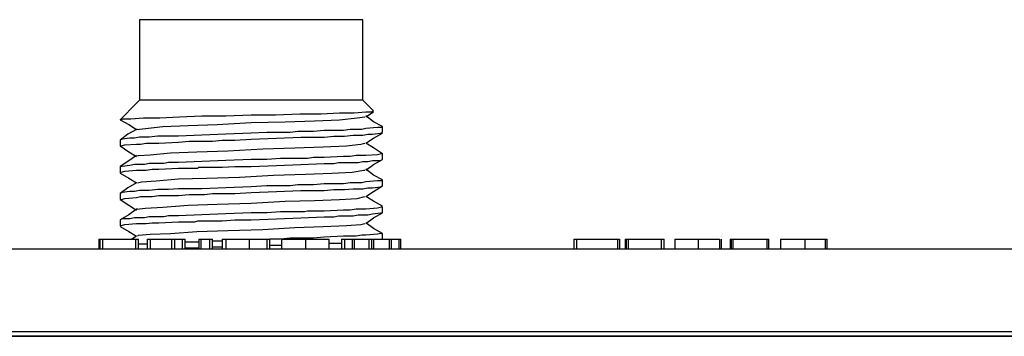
# Model space of a CAD drawing. Header units: millimetres. Extents: x 83 to 342, y -217 to -63.
# Tile 16 of 43: x 138.32 to 163.35, y -83.6 to -75.55. Entities that reach past the tile are written whole.
import ezdxf

# ---------------------------------------------------------------- set-up
doc = ezdxf.new("R2010")
doc.units = ezdxf.units.MM
doc.header["$MEASUREMENT"] = 0
doc.layers.add('Capa 1', color=7, linetype='Continuous', lineweight=0)

msp = doc.modelspace()

# ---------------------------------------------------------------- linework, layer by layer
at = {"layer": 'Capa 1', "color": 18, "lineweight": 25, "true_color": 0x010101}
for points in [[(141.364, -75.546), (141.364, -75.546), (141.364, -77.595), (141.364, -77.595)], [(147.044, -77.595), (147.044, -77.595), (147.044, -75.546), (147.044, -75.546)], [(141.29, -77.669), (141.29, -77.669), (141.364, -77.595), (141.364, -77.595)], [(147.044, -77.595), (147.044, -77.595), (147.316, -77.867), (147.316, -77.867)], [(141.29, -77.669), (141.29, -77.669), (140.871, -78.089), (140.871, -78.089)], [(141.29, -77.669), (141.29, -77.669), (141.29, -77.669), (141.29, -77.669)], [(140.871, -78.089), (140.871, -78.089), (140.871, -78.089), (140.871, -78.089)], [(140.871, -78.089), (140.871, -78.089), (140.871, -78.089), (140.871, -78.089)], [(147.118, -78.015), (147.118, -78.015), (147.316, -77.892), (147.316, -77.892)], [(147.513, -78.262), (147.513, -78.262), (147.538, -78.262), (147.538, -78.262)], [(147.538, -78.41), (147.538, -78.41), (147.538, -78.262), (147.538, -78.262)], [(140.871, -78.608), (140.871, -78.608), (140.871, -78.756), (140.871, -78.756)], [(140.895, -78.756), (140.895, -78.756), (140.871, -78.756), (140.871, -78.756)], [(147.513, -78.929), (147.513, -78.929), (147.538, -78.954), (147.538, -78.954)], [(147.538, -79.102), (147.538, -79.102), (147.538, -78.954), (147.538, -78.954)], [(140.871, -79.275), (140.871, -79.275), (140.871, -79.447), (140.871, -79.447)], [(140.871, -79.447), (140.871, -79.447), (140.871, -79.447), (140.871, -79.447)], [(147.513, -79.62), (147.513, -79.62), (147.538, -79.62), (147.538, -79.62)], [(147.538, -79.768), (147.538, -79.768), (147.538, -79.62), (147.538, -79.62)], [(140.871, -79.966), (140.871, -79.966), (140.871, -80.114), (140.871, -80.114)], [(140.871, -80.114), (140.871, -80.114), (140.871, -80.114), (140.871, -80.114)], [(147.513, -80.287), (147.513, -80.287), (147.538, -80.312), (147.538, -80.312)], [(147.538, -80.46), (147.538, -80.46), (147.538, -80.312), (147.538, -80.312)], [(140.871, -80.633), (140.871, -80.633), (140.871, -80.781), (140.871, -80.781)], [(140.895, -80.806), (140.895, -80.806), (140.871, -80.781), (140.871, -80.781)], [(141.29, -81.053), (141.29, -81.053), (141.167, -81.127), (141.167, -81.127)], [(147.513, -80.979), (147.513, -80.979), (147.538, -80.979), (147.538, -80.979)], [(147.538, -81.127), (147.538, -81.127), (147.538, -80.979), (147.538, -80.979)], [(140.327, -81.127), (140.327, -81.127), (140.327, -81.374), (140.327, -81.374)], [(140.327, -81.127), (140.327, -81.127), (140.352, -81.127), (140.352, -81.127)], [(140.352, -81.127), (140.352, -81.127), (140.352, -81.374), (140.352, -81.374)], [(140.426, -81.127), (140.426, -81.127), (140.426, -81.374), (140.426, -81.374)], [(140.426, -81.127), (140.426, -81.127), (141.266, -81.127), (141.266, -81.127)], [(141.266, -81.127), (141.266, -81.127), (141.266, -81.374), (141.266, -81.374)], [(141.34, -81.374), (141.34, -81.374), (141.34, -81.127), (141.34, -81.127)], [(141.562, -81.127), (141.562, -81.127), (141.562, -81.374), (141.562, -81.374)], [(141.636, -81.127), (141.636, -81.127), (141.636, -81.374), (141.636, -81.374)], [(141.636, -81.127), (141.636, -81.127), (142.179, -81.127), (142.179, -81.127)], [(142.179, -81.127), (142.179, -81.127), (142.179, -81.374), (142.179, -81.374)], [(142.253, -81.127), (142.253, -81.127), (142.253, -81.374), (142.253, -81.374)], [(142.253, -81.127), (142.253, -81.127), (142.451, -81.127), (142.451, -81.127)], [(142.451, -81.127), (142.451, -81.127), (142.451, -81.374), (142.451, -81.374)], [(142.525, -81.374), (142.525, -81.374), (142.525, -81.127), (142.525, -81.127)], [(142.871, -81.201), (142.871, -81.201), (142.525, -81.201), (142.525, -81.201)], [(142.871, -81.127), (142.871, -81.127), (142.871, -81.374), (142.871, -81.374)], [(142.92, -81.127), (142.92, -81.127), (142.92, -81.374), (142.92, -81.374)], [(142.92, -81.127), (142.92, -81.127), (143.142, -81.127), (143.142, -81.127)], [(143.142, -81.127), (143.142, -81.127), (143.142, -81.374), (143.142, -81.374)], [(143.217, -81.374), (143.217, -81.374), (143.217, -81.127), (143.217, -81.127)], [(143.464, -81.176), (143.464, -81.176), (143.217, -81.176), (143.217, -81.176)], [(143.217, -81.324), (143.217, -81.324), (143.464, -81.324), (143.464, -81.324)], [(143.464, -81.127), (143.464, -81.127), (143.464, -81.374), (143.464, -81.374)], [(143.562, -81.127), (143.562, -81.127), (143.562, -81.374), (143.562, -81.374)], [(144.155, -81.127), (144.155, -81.127), (144.155, -81.374), (144.155, -81.374)], [(144.155, -81.127), (144.155, -81.127), (144.599, -81.127), (144.599, -81.127)], [(144.599, -81.127), (144.599, -81.127), (144.599, -81.374), (144.599, -81.374)], [(144.674, -81.374), (144.674, -81.374), (144.674, -81.127), (144.674, -81.127)], [(144.97, -81.127), (144.97, -81.127), (144.97, -81.374), (144.97, -81.374)], [(145.587, -81.127), (145.587, -81.127), (145.587, -81.374), (145.587, -81.374)], [(146.18, -81.127), (146.18, -81.127), (146.18, -81.374), (146.18, -81.374)], [(146.501, -81.127), (146.501, -81.127), (146.501, -81.374), (146.501, -81.374)], [(146.575, -81.127), (146.575, -81.127), (146.575, -81.374), (146.575, -81.374)], [(146.575, -81.127), (146.575, -81.127), (146.773, -81.127), (146.773, -81.127)], [(146.773, -81.127), (146.773, -81.127), (146.773, -81.374), (146.773, -81.374)], [(146.822, -81.127), (146.822, -81.127), (146.822, -81.374), (146.822, -81.374)], [(146.822, -81.127), (146.822, -81.127), (147.192, -81.127), (147.192, -81.127)], [(147.192, -81.127), (147.192, -81.127), (147.192, -81.374), (147.192, -81.374)], [(147.266, -81.127), (147.266, -81.127), (147.266, -81.374), (147.266, -81.374)], [(147.316, -81.127), (147.316, -81.127), (147.316, -81.374), (147.316, -81.374)], [(147.316, -81.127), (147.316, -81.127), (147.711, -81.127), (147.711, -81.127)], [(147.711, -81.127), (147.711, -81.127), (147.711, -81.374), (147.711, -81.374)], [(147.76, -81.127), (147.76, -81.127), (147.76, -81.374), (147.76, -81.374)], [(147.76, -81.127), (147.76, -81.127), (147.958, -81.127), (147.958, -81.127)], [(147.958, -81.127), (147.958, -81.127), (147.958, -81.374), (147.958, -81.374)], [(148.007, -81.374), (148.007, -81.374), (148.007, -81.127), (148.007, -81.127)], [(152.403, -81.127), (152.403, -81.127), (152.403, -81.374), (152.403, -81.374)], [(152.477, -81.127), (152.477, -81.127), (152.477, -81.374), (152.477, -81.374)], [(152.477, -81.127), (152.477, -81.127), (153.514, -81.127), (153.514, -81.127)], [(153.514, -81.127), (153.514, -81.127), (153.514, -81.374), (153.514, -81.374)], [(153.564, -81.127), (153.564, -81.127), (153.564, -81.374), (153.564, -81.374)], [(153.712, -81.127), (153.712, -81.127), (153.712, -81.374), (153.712, -81.374)], [(153.736, -81.127), (153.736, -81.127), (153.736, -81.374), (153.736, -81.374)], [(153.786, -81.127), (153.786, -81.127), (153.786, -81.374), (153.786, -81.374)], [(153.786, -81.127), (153.786, -81.127), (154.625, -81.127), (154.625, -81.127)], [(154.625, -81.127), (154.625, -81.127), (154.625, -81.374), (154.625, -81.374)], [(154.699, -81.374), (154.699, -81.374), (154.699, -81.127), (154.699, -81.127)], [(154.971, -81.127), (154.971, -81.127), (154.971, -81.374), (154.971, -81.374)], [(155.564, -81.127), (155.564, -81.127), (155.564, -81.374), (155.564, -81.374)], [(156.107, -81.127), (156.107, -81.127), (156.107, -81.374), (156.107, -81.374)], [(156.156, -81.127), (156.156, -81.127), (156.156, -81.374), (156.156, -81.374)], [(156.379, -81.127), (156.379, -81.127), (156.379, -81.374), (156.379, -81.374)], [(156.403, -81.127), (156.403, -81.127), (156.403, -81.374), (156.403, -81.374)], [(156.453, -81.127), (156.453, -81.127), (156.453, -81.374), (156.453, -81.374)], [(156.453, -81.127), (156.453, -81.127), (157.317, -81.127), (157.317, -81.127)], [(157.317, -81.127), (157.317, -81.127), (157.317, -81.374), (157.317, -81.374)], [(157.366, -81.374), (157.366, -81.374), (157.366, -81.127), (157.366, -81.127)], [(157.663, -81.127), (157.663, -81.127), (157.663, -81.374), (157.663, -81.374)], [(158.28, -81.127), (158.28, -81.127), (158.28, -81.374), (158.28, -81.374)], [(158.28, -81.127), (158.28, -81.127), (158.799, -81.127), (158.799, -81.127)], [(158.799, -81.127), (158.799, -81.127), (158.799, -81.374), (158.799, -81.374)], [(158.848, -81.374), (158.848, -81.374), (158.848, -81.127), (158.848, -81.127)], [(101.977, -81.374), (101.977, -81.374), (179.32, -81.374), (179.32, -81.374)], [(101.977, -83.473), (101.977, -83.473), (179.32, -83.473), (179.32, -83.473)], [(170.726, -83.596), (170.726, -83.596), (131.487, -83.596), (131.487, -83.596)], [(132.178, -83.596), (132.178, -83.596), (170.825, -83.596), (170.825, -83.596)]]:
    msp.add_open_spline(points, degree=3, dxfattribs=at)
for points, knots in [([(147.044, -75.546), (147.044, -75.546), (146.97, -75.546), (146.97, -75.546), (146.97, -75.546), (146.822, -75.546), (146.822, -75.546), (146.822, -75.546), (146.55, -75.546), (146.55, -75.546), (146.55, -75.546), (146.205, -75.546), (146.205, -75.546), (146.205, -75.546), (145.785, -75.546), (145.785, -75.546), (145.785, -75.546), (145.291, -75.546), (145.291, -75.546), (145.291, -75.546), (144.748, -75.546), (144.748, -75.546), (144.748, -75.546), (144.204, -75.546), (144.204, -75.546), (144.204, -75.546), (143.661, -75.546), (143.661, -75.546), (143.661, -75.546), (143.118, -75.546), (143.118, -75.546), (143.118, -75.546), (142.624, -75.546), (142.624, -75.546), (142.624, -75.546), (142.204, -75.546), (142.204, -75.546), (142.204, -75.546), (141.834, -75.546), (141.834, -75.546), (141.834, -75.546), (141.587, -75.546), (141.587, -75.546), (141.587, -75.546), (141.414, -75.546), (141.414, -75.546), (141.414, -75.546), (141.364, -75.546), (141.364, -75.546)], [0, 0, 0, 0, 1, 1, 1, 2, 2, 2, 3, 3, 3, 4, 4, 4, 5, 5, 5, 6, 6, 6, 7, 7, 7, 8, 8, 8, 9, 9, 9, 10, 10, 10, 11, 11, 11, 12, 12, 12, 13, 13, 13, 14, 14, 14, 15, 15, 15, 16, 16, 16, 16]), ([(147.044, -77.595), (147.044, -77.595), (146.995, -77.595), (146.995, -77.595), (146.995, -77.595), (146.871, -77.595), (146.871, -77.595), (146.871, -77.595), (146.649, -77.595), (146.649, -77.595), (146.649, -77.595), (146.377, -77.595), (146.377, -77.595), (146.377, -77.595), (146.032, -77.595), (146.032, -77.595), (146.032, -77.595), (145.612, -77.595), (145.612, -77.595), (145.612, -77.595), (145.167, -77.595), (145.167, -77.595), (145.167, -77.595), (144.698, -77.595), (144.698, -77.595), (144.698, -77.595), (144.204, -77.595), (144.204, -77.595), (144.204, -77.595), (143.71, -77.595), (143.71, -77.595), (143.71, -77.595), (143.241, -77.595), (143.241, -77.595), (143.241, -77.595), (142.772, -77.595), (142.772, -77.595), (142.772, -77.595), (142.377, -77.595), (142.377, -77.595), (142.377, -77.595), (142.031, -77.595), (142.031, -77.595), (142.031, -77.595), (141.735, -77.595), (141.735, -77.595), (141.735, -77.595), (141.537, -77.595), (141.537, -77.595), (141.537, -77.595), (141.414, -77.595), (141.414, -77.595), (141.414, -77.595), (141.364, -77.595), (141.364, -77.595)], [0, 0, 0, 0, 1, 1, 1, 2, 2, 2, 3, 3, 3, 4, 4, 4, 5, 5, 5, 6, 6, 6, 7, 7, 7, 8, 8, 8, 9, 9, 9, 10, 10, 10, 11, 11, 11, 12, 12, 12, 13, 13, 13, 14, 14, 14, 15, 15, 15, 16, 16, 16, 17, 17, 17, 18, 18, 18, 18]), ([(140.871, -78.089), (140.871, -78.089), (140.945, -78.065), (140.945, -78.065), (140.945, -78.065), (141.142, -78.065), (141.142, -78.065), (141.142, -78.065), (141.463, -78.04), (141.463, -78.04), (141.463, -78.04), (141.883, -78.04), (141.883, -78.04), (141.883, -78.04), (142.377, -78.015), (142.377, -78.015), (142.377, -78.015), (142.945, -77.99), (142.945, -77.99), (142.945, -77.99), (143.562, -77.99), (143.562, -77.99), (143.562, -77.99), (144.204, -77.966), (144.204, -77.966), (144.204, -77.966), (144.822, -77.966), (144.822, -77.966), (144.822, -77.966), (145.439, -77.941), (145.439, -77.941), (145.439, -77.941), (145.982, -77.941), (145.982, -77.941), (145.982, -77.941), (146.452, -77.916), (146.452, -77.916), (146.452, -77.916), (146.822, -77.916), (146.822, -77.916), (146.822, -77.916), (147.118, -77.892), (147.118, -77.892), (147.118, -77.892), (147.266, -77.892), (147.266, -77.892), (147.266, -77.892), (147.316, -77.867), (147.316, -77.867)], [0, 0, 0, 0, 1, 1, 1, 2, 2, 2, 3, 3, 3, 4, 4, 4, 5, 5, 5, 6, 6, 6, 7, 7, 7, 8, 8, 8, 9, 9, 9, 10, 10, 10, 11, 11, 11, 12, 12, 12, 13, 13, 13, 14, 14, 14, 15, 15, 15, 16, 16, 16, 16]), ([(140.871, -78.089), (140.871, -78.089), (141.093, -78.213), (141.093, -78.213), (141.093, -78.213), (141.29, -78.336), (141.29, -78.336)], [0, 0, 0, 0, 1, 1, 1, 2, 2, 2, 2]), ([(141.315, -78.336), (141.315, -78.336), (141.29, -78.336), (141.29, -78.336), (141.29, -78.336), (141.513, -78.312), (141.513, -78.312), (141.513, -78.312), (141.957, -78.262), (141.957, -78.262), (141.957, -78.262), (142.599, -78.237), (142.599, -78.237), (142.599, -78.237), (143.34, -78.213), (143.34, -78.213), (143.34, -78.213), (144.204, -78.163), (144.204, -78.163), (144.204, -78.163), (145.069, -78.139), (145.069, -78.139), (145.069, -78.139), (145.809, -78.114), (145.809, -78.114), (145.809, -78.114), (146.452, -78.089), (146.452, -78.089), (146.452, -78.089), (146.896, -78.04), (146.896, -78.04), (146.896, -78.04), (147.094, -78.015), (147.094, -78.015)], [0, 0, 0, 0, 1, 1, 1, 2, 2, 2, 3, 3, 3, 4, 4, 4, 5, 5, 5, 6, 6, 6, 7, 7, 7, 8, 8, 8, 9, 9, 9, 10, 10, 10, 11, 11, 11, 11]), ([(147.538, -78.262), (147.538, -78.262), (147.316, -78.139), (147.316, -78.139), (147.316, -78.139), (147.118, -77.99), (147.118, -77.99)], [0, 0, 0, 0, 1, 1, 1, 2, 2, 2, 2]), ([(147.538, -78.262), (147.538, -78.262), (147.513, -78.287), (147.513, -78.287), (147.513, -78.287), (147.415, -78.287), (147.415, -78.287), (147.415, -78.287), (147.118, -78.312), (147.118, -78.312), (147.118, -78.312), (147.02, -78.336), (147.02, -78.336), (147.02, -78.336), (146.871, -78.336), (146.871, -78.336), (146.871, -78.336), (146.723, -78.336), (146.723, -78.336), (146.723, -78.336), (146.55, -78.361), (146.55, -78.361), (146.55, -78.361), (146.056, -78.361), (146.056, -78.361), (146.056, -78.361), (145.785, -78.386), (145.785, -78.386), (145.785, -78.386), (145.637, -78.386), (145.637, -78.386), (145.637, -78.386), (145.563, -78.386), (145.563, -78.386), (145.563, -78.386), (145.538, -78.386), (145.538, -78.386), (145.538, -78.386), (145.513, -78.386), (145.513, -78.386), (145.513, -78.386), (145.488, -78.386), (145.488, -78.386), (145.488, -78.386), (145.39, -78.386), (145.39, -78.386), (145.39, -78.386), (145.192, -78.41), (145.192, -78.41), (145.192, -78.41), (144.945, -78.41), (144.945, -78.41), (144.945, -78.41), (144.599, -78.41), (144.599, -78.41), (144.599, -78.41), (144.204, -78.435), (144.204, -78.435), (144.204, -78.435), (143.562, -78.46), (143.562, -78.46), (143.562, -78.46), (142.945, -78.484), (142.945, -78.484), (142.945, -78.484), (142.352, -78.509), (142.352, -78.509), (142.352, -78.509), (142.105, -78.509), (142.105, -78.509), (142.105, -78.509), (141.982, -78.509), (141.982, -78.509), (141.982, -78.509), (141.908, -78.509), (141.908, -78.509), (141.908, -78.509), (141.883, -78.509), (141.883, -78.509), (141.883, -78.509), (141.858, -78.509), (141.858, -78.509), (141.858, -78.509), (141.834, -78.509), (141.834, -78.509), (141.834, -78.509), (141.611, -78.534), (141.611, -78.534), (141.611, -78.534), (141.488, -78.534), (141.488, -78.534), (141.488, -78.534), (141.364, -78.534), (141.364, -78.534), (141.364, -78.534), (141.241, -78.558), (141.241, -78.558), (141.241, -78.558), (141.118, -78.558), (141.118, -78.558), (141.118, -78.558), (140.92, -78.583), (140.92, -78.583), (140.92, -78.583), (140.871, -78.608), (140.871, -78.608)], [0, 0, 0, 0, 1, 1, 1, 2, 2, 2, 3, 3, 3, 4, 4, 4, 5, 5, 5, 6, 6, 6, 7, 7, 7, 8, 8, 8, 9, 9, 9, 10, 10, 10, 11, 11, 11, 12, 12, 12, 13, 13, 13, 14, 14, 14, 15, 15, 15, 16, 16, 16, 17, 17, 17, 18, 18, 18, 19, 19, 19, 20, 20, 20, 21, 21, 21, 22, 22, 22, 23, 23, 23, 24, 24, 24, 25, 25, 25, 26, 26, 26, 27, 27, 27, 28, 28, 28, 29, 29, 29, 30, 30, 30, 31, 31, 31, 32, 32, 32, 33, 33, 33, 34, 34, 34, 35, 35, 35, 35]), ([(141.29, -78.336), (141.29, -78.336), (141.068, -78.46), (141.068, -78.46), (141.068, -78.46), (140.871, -78.608), (140.871, -78.608)], [0, 0, 0, 0, 1, 1, 1, 2, 2, 2, 2]), ([(140.871, -78.756), (140.871, -78.756), (140.895, -78.756), (140.895, -78.756), (140.895, -78.756), (140.994, -78.731), (140.994, -78.731), (140.994, -78.731), (141.29, -78.707), (141.29, -78.707), (141.29, -78.707), (141.389, -78.707), (141.389, -78.707), (141.389, -78.707), (141.537, -78.682), (141.537, -78.682), (141.537, -78.682), (141.686, -78.682), (141.686, -78.682), (141.686, -78.682), (141.858, -78.682), (141.858, -78.682), (141.858, -78.682), (142.352, -78.657), (142.352, -78.657), (142.352, -78.657), (142.624, -78.633), (142.624, -78.633), (142.624, -78.633), (142.772, -78.633), (142.772, -78.633), (142.772, -78.633), (142.846, -78.633), (142.846, -78.633), (142.846, -78.633), (142.871, -78.633), (142.871, -78.633), (142.871, -78.633), (142.896, -78.633), (142.896, -78.633), (142.896, -78.633), (142.92, -78.633), (142.92, -78.633), (142.92, -78.633), (143.019, -78.633), (143.019, -78.633), (143.019, -78.633), (143.217, -78.633), (143.217, -78.633), (143.217, -78.633), (143.464, -78.608), (143.464, -78.608), (143.464, -78.608), (143.785, -78.608), (143.785, -78.608), (143.785, -78.608), (144.204, -78.583), (144.204, -78.583), (144.204, -78.583), (144.846, -78.558), (144.846, -78.558), (144.846, -78.558), (145.464, -78.534), (145.464, -78.534), (145.464, -78.534), (146.056, -78.534), (146.056, -78.534), (146.056, -78.534), (146.303, -78.509), (146.303, -78.509), (146.303, -78.509), (146.427, -78.509), (146.427, -78.509), (146.427, -78.509), (146.501, -78.509), (146.501, -78.509), (146.501, -78.509), (146.526, -78.509), (146.526, -78.509), (146.526, -78.509), (146.55, -78.509), (146.55, -78.509), (146.55, -78.509), (146.575, -78.509), (146.575, -78.509), (146.575, -78.509), (146.797, -78.484), (146.797, -78.484), (146.797, -78.484), (146.921, -78.484), (146.921, -78.484), (146.921, -78.484), (147.044, -78.484), (147.044, -78.484), (147.044, -78.484), (147.168, -78.46), (147.168, -78.46), (147.168, -78.46), (147.291, -78.46), (147.291, -78.46), (147.291, -78.46), (147.489, -78.435), (147.489, -78.435), (147.489, -78.435), (147.538, -78.41), (147.538, -78.41)], [0, 0, 0, 0, 1, 1, 1, 2, 2, 2, 3, 3, 3, 4, 4, 4, 5, 5, 5, 6, 6, 6, 7, 7, 7, 8, 8, 8, 9, 9, 9, 10, 10, 10, 11, 11, 11, 12, 12, 12, 13, 13, 13, 14, 14, 14, 15, 15, 15, 16, 16, 16, 17, 17, 17, 18, 18, 18, 19, 19, 19, 20, 20, 20, 21, 21, 21, 22, 22, 22, 23, 23, 23, 24, 24, 24, 25, 25, 25, 26, 26, 26, 27, 27, 27, 28, 28, 28, 29, 29, 29, 30, 30, 30, 31, 31, 31, 32, 32, 32, 33, 33, 33, 34, 34, 34, 35, 35, 35, 35]), ([(147.118, -78.682), (147.118, -78.682), (147.316, -78.558), (147.316, -78.558), (147.316, -78.558), (147.538, -78.435), (147.538, -78.435)], [0, 0, 0, 0, 1, 1, 1, 2, 2, 2, 2]), ([(140.871, -78.756), (140.871, -78.756), (141.093, -78.904), (141.093, -78.904), (141.093, -78.904), (141.29, -79.028), (141.29, -79.028)], [0, 0, 0, 0, 1, 1, 1, 2, 2, 2, 2]), ([(141.315, -79.003), (141.315, -79.003), (141.34, -79.003), (141.34, -79.003), (141.34, -79.003), (141.636, -78.978), (141.636, -78.978), (141.636, -78.978), (142.155, -78.929), (142.155, -78.929), (142.155, -78.929), (142.821, -78.904), (142.821, -78.904), (142.821, -78.904), (143.612, -78.879), (143.612, -78.879), (143.612, -78.879), (144.501, -78.83), (144.501, -78.83), (144.501, -78.83), (145.316, -78.805), (145.316, -78.805), (145.316, -78.805), (146.032, -78.781), (146.032, -78.781), (146.032, -78.781), (146.624, -78.756), (146.624, -78.756), (146.624, -78.756), (146.995, -78.707), (146.995, -78.707), (146.995, -78.707), (147.094, -78.682), (147.094, -78.682)], [0, 0, 0, 0, 1, 1, 1, 2, 2, 2, 3, 3, 3, 4, 4, 4, 5, 5, 5, 6, 6, 6, 7, 7, 7, 8, 8, 8, 9, 9, 9, 10, 10, 10, 11, 11, 11, 11]), ([(147.538, -78.954), (147.538, -78.954), (147.316, -78.805), (147.316, -78.805), (147.316, -78.805), (147.118, -78.682), (147.118, -78.682)], [0, 0, 0, 0, 1, 1, 1, 2, 2, 2, 2]), ([(147.538, -78.954), (147.538, -78.954), (147.513, -78.954), (147.513, -78.954), (147.513, -78.954), (147.415, -78.978), (147.415, -78.978), (147.415, -78.978), (147.118, -79.003), (147.118, -79.003), (147.118, -79.003), (147.02, -79.003), (147.02, -79.003), (147.02, -79.003), (146.871, -79.003), (146.871, -79.003), (146.871, -79.003), (146.723, -79.028), (146.723, -79.028), (146.723, -79.028), (146.55, -79.028), (146.55, -79.028), (146.55, -79.028), (146.056, -79.052), (146.056, -79.052), (146.056, -79.052), (145.785, -79.052), (145.785, -79.052), (145.785, -79.052), (145.637, -79.077), (145.637, -79.077), (145.637, -79.077), (145.563, -79.077), (145.563, -79.077), (145.563, -79.077), (145.538, -79.077), (145.538, -79.077), (145.538, -79.077), (145.513, -79.077), (145.513, -79.077), (145.513, -79.077), (145.488, -79.077), (145.488, -79.077), (145.488, -79.077), (145.39, -79.077), (145.39, -79.077), (145.39, -79.077), (145.192, -79.077), (145.192, -79.077), (145.192, -79.077), (144.945, -79.077), (144.945, -79.077), (144.945, -79.077), (144.599, -79.102), (144.599, -79.102), (144.599, -79.102), (144.204, -79.102), (144.204, -79.102), (144.204, -79.102), (143.562, -79.126), (143.562, -79.126), (143.562, -79.126), (142.945, -79.151), (142.945, -79.151), (142.945, -79.151), (142.352, -79.176), (142.352, -79.176), (142.352, -79.176), (142.105, -79.176), (142.105, -79.176), (142.105, -79.176), (141.982, -79.201), (141.982, -79.201), (141.982, -79.201), (141.908, -79.201), (141.908, -79.201), (141.908, -79.201), (141.883, -79.201), (141.883, -79.201), (141.883, -79.201), (141.858, -79.201), (141.858, -79.201), (141.858, -79.201), (141.834, -79.201), (141.834, -79.201), (141.834, -79.201), (141.611, -79.201), (141.611, -79.201), (141.611, -79.201), (141.488, -79.225), (141.488, -79.225), (141.488, -79.225), (141.364, -79.225), (141.364, -79.225), (141.364, -79.225), (141.241, -79.225), (141.241, -79.225), (141.241, -79.225), (141.118, -79.25), (141.118, -79.25), (141.118, -79.25), (140.92, -79.275), (140.92, -79.275), (140.92, -79.275), (140.871, -79.275), (140.871, -79.275)], [0, 0, 0, 0, 1, 1, 1, 2, 2, 2, 3, 3, 3, 4, 4, 4, 5, 5, 5, 6, 6, 6, 7, 7, 7, 8, 8, 8, 9, 9, 9, 10, 10, 10, 11, 11, 11, 12, 12, 12, 13, 13, 13, 14, 14, 14, 15, 15, 15, 16, 16, 16, 17, 17, 17, 18, 18, 18, 19, 19, 19, 20, 20, 20, 21, 21, 21, 22, 22, 22, 23, 23, 23, 24, 24, 24, 25, 25, 25, 26, 26, 26, 27, 27, 27, 28, 28, 28, 29, 29, 29, 30, 30, 30, 31, 31, 31, 32, 32, 32, 33, 33, 33, 34, 34, 34, 35, 35, 35, 35]), ([(141.29, -79.003), (141.29, -79.003), (141.068, -79.151), (141.068, -79.151), (141.068, -79.151), (140.871, -79.275), (140.871, -79.275)], [0, 0, 0, 0, 1, 1, 1, 2, 2, 2, 2]), ([(140.871, -79.447), (140.871, -79.447), (140.895, -79.423), (140.895, -79.423), (140.895, -79.423), (140.994, -79.398), (140.994, -79.398), (140.994, -79.398), (141.29, -79.373), (141.29, -79.373), (141.29, -79.373), (141.389, -79.373), (141.389, -79.373), (141.389, -79.373), (141.537, -79.373), (141.537, -79.373), (141.537, -79.373), (141.686, -79.349), (141.686, -79.349), (141.686, -79.349), (141.858, -79.349), (141.858, -79.349), (141.858, -79.349), (142.352, -79.324), (142.352, -79.324), (142.352, -79.324), (142.624, -79.324), (142.624, -79.324), (142.624, -79.324), (142.772, -79.324), (142.772, -79.324), (142.772, -79.324), (142.846, -79.324), (142.846, -79.324), (142.846, -79.324), (142.871, -79.299), (142.871, -79.299), (142.871, -79.299), (142.896, -79.299), (142.896, -79.299), (142.896, -79.299), (142.92, -79.299), (142.92, -79.299), (142.92, -79.299), (143.019, -79.299), (143.019, -79.299), (143.019, -79.299), (143.217, -79.299), (143.217, -79.299), (143.217, -79.299), (143.464, -79.299), (143.464, -79.299), (143.464, -79.299), (143.785, -79.275), (143.785, -79.275), (143.785, -79.275), (144.204, -79.275), (144.204, -79.275), (144.204, -79.275), (144.846, -79.25), (144.846, -79.25), (144.846, -79.25), (145.464, -79.225), (145.464, -79.225), (145.464, -79.225), (146.056, -79.201), (146.056, -79.201), (146.056, -79.201), (146.303, -79.201), (146.303, -79.201), (146.303, -79.201), (146.427, -79.176), (146.427, -79.176), (146.427, -79.176), (146.501, -79.176), (146.501, -79.176), (146.501, -79.176), (146.526, -79.176), (146.526, -79.176), (146.526, -79.176), (146.55, -79.176), (146.55, -79.176), (146.55, -79.176), (146.575, -79.176), (146.575, -79.176), (146.575, -79.176), (146.797, -79.176), (146.797, -79.176), (146.797, -79.176), (146.921, -79.176), (146.921, -79.176), (146.921, -79.176), (147.044, -79.151), (147.044, -79.151), (147.044, -79.151), (147.168, -79.151), (147.168, -79.151), (147.168, -79.151), (147.291, -79.126), (147.291, -79.126), (147.291, -79.126), (147.489, -79.126), (147.489, -79.126), (147.489, -79.126), (147.538, -79.102), (147.538, -79.102)], [0, 0, 0, 0, 1, 1, 1, 2, 2, 2, 3, 3, 3, 4, 4, 4, 5, 5, 5, 6, 6, 6, 7, 7, 7, 8, 8, 8, 9, 9, 9, 10, 10, 10, 11, 11, 11, 12, 12, 12, 13, 13, 13, 14, 14, 14, 15, 15, 15, 16, 16, 16, 17, 17, 17, 18, 18, 18, 19, 19, 19, 20, 20, 20, 21, 21, 21, 22, 22, 22, 23, 23, 23, 24, 24, 24, 25, 25, 25, 26, 26, 26, 27, 27, 27, 28, 28, 28, 29, 29, 29, 30, 30, 30, 31, 31, 31, 32, 32, 32, 33, 33, 33, 34, 34, 34, 35, 35, 35, 35]), ([(147.118, -79.373), (147.118, -79.373), (147.316, -79.225), (147.316, -79.225), (147.316, -79.225), (147.538, -79.102), (147.538, -79.102)], [0, 0, 0, 0, 1, 1, 1, 2, 2, 2, 2]), ([(147.538, -79.62), (147.538, -79.62), (147.316, -79.497), (147.316, -79.497), (147.316, -79.497), (147.118, -79.349), (147.118, -79.349)], [0, 0, 0, 0, 1, 1, 1, 2, 2, 2, 2]), ([(140.871, -79.447), (140.871, -79.447), (141.093, -79.571), (141.093, -79.571), (141.093, -79.571), (141.29, -79.694), (141.29, -79.694)], [0, 0, 0, 0, 1, 1, 1, 2, 2, 2, 2]), ([(141.315, -79.694), (141.315, -79.694), (141.414, -79.67), (141.414, -79.67), (141.414, -79.67), (141.784, -79.645), (141.784, -79.645), (141.784, -79.645), (142.352, -79.596), (142.352, -79.596), (142.352, -79.596), (143.068, -79.571), (143.068, -79.571), (143.068, -79.571), (143.908, -79.546), (143.908, -79.546), (143.908, -79.546), (144.772, -79.497), (144.772, -79.497), (144.772, -79.497), (145.587, -79.472), (145.587, -79.472), (145.587, -79.472), (146.254, -79.447), (146.254, -79.447), (146.254, -79.447), (146.773, -79.423), (146.773, -79.423), (146.773, -79.423), (147.069, -79.373), (147.069, -79.373), (147.069, -79.373), (147.094, -79.373), (147.094, -79.373)], [0, 0, 0, 0, 1, 1, 1, 2, 2, 2, 3, 3, 3, 4, 4, 4, 5, 5, 5, 6, 6, 6, 7, 7, 7, 8, 8, 8, 9, 9, 9, 10, 10, 10, 11, 11, 11, 11]), ([(147.538, -79.62), (147.538, -79.62), (147.513, -79.645), (147.513, -79.645), (147.513, -79.645), (147.415, -79.645), (147.415, -79.645), (147.415, -79.645), (147.118, -79.67), (147.118, -79.67), (147.118, -79.67), (147.02, -79.694), (147.02, -79.694), (147.02, -79.694), (146.871, -79.694), (146.871, -79.694), (146.871, -79.694), (146.723, -79.694), (146.723, -79.694), (146.723, -79.694), (146.55, -79.719), (146.55, -79.719), (146.55, -79.719), (146.056, -79.719), (146.056, -79.719), (146.056, -79.719), (145.785, -79.744), (145.785, -79.744), (145.785, -79.744), (145.637, -79.744), (145.637, -79.744), (145.637, -79.744), (145.563, -79.744), (145.563, -79.744), (145.563, -79.744), (145.538, -79.744), (145.538, -79.744), (145.538, -79.744), (145.513, -79.744), (145.513, -79.744), (145.513, -79.744), (145.488, -79.744), (145.488, -79.744), (145.488, -79.744), (145.39, -79.744), (145.39, -79.744), (145.39, -79.744), (145.192, -79.768), (145.192, -79.768), (145.192, -79.768), (144.945, -79.768), (144.945, -79.768), (144.945, -79.768), (144.599, -79.768), (144.599, -79.768), (144.599, -79.768), (144.204, -79.793), (144.204, -79.793), (144.204, -79.793), (143.562, -79.818), (143.562, -79.818), (143.562, -79.818), (142.945, -79.843), (142.945, -79.843), (142.945, -79.843), (142.352, -79.843), (142.352, -79.843), (142.352, -79.843), (142.105, -79.867), (142.105, -79.867), (142.105, -79.867), (141.982, -79.867), (141.982, -79.867), (141.982, -79.867), (141.908, -79.867), (141.908, -79.867), (141.908, -79.867), (141.883, -79.867), (141.883, -79.867), (141.883, -79.867), (141.858, -79.867), (141.858, -79.867), (141.858, -79.867), (141.834, -79.867), (141.834, -79.867), (141.834, -79.867), (141.611, -79.892), (141.611, -79.892), (141.611, -79.892), (141.488, -79.892), (141.488, -79.892), (141.488, -79.892), (141.364, -79.892), (141.364, -79.892), (141.364, -79.892), (141.241, -79.917), (141.241, -79.917), (141.241, -79.917), (141.118, -79.917), (141.118, -79.917), (141.118, -79.917), (140.92, -79.941), (140.92, -79.941), (140.92, -79.941), (140.871, -79.966), (140.871, -79.966)], [0, 0, 0, 0, 1, 1, 1, 2, 2, 2, 3, 3, 3, 4, 4, 4, 5, 5, 5, 6, 6, 6, 7, 7, 7, 8, 8, 8, 9, 9, 9, 10, 10, 10, 11, 11, 11, 12, 12, 12, 13, 13, 13, 14, 14, 14, 15, 15, 15, 16, 16, 16, 17, 17, 17, 18, 18, 18, 19, 19, 19, 20, 20, 20, 21, 21, 21, 22, 22, 22, 23, 23, 23, 24, 24, 24, 25, 25, 25, 26, 26, 26, 27, 27, 27, 28, 28, 28, 29, 29, 29, 30, 30, 30, 31, 31, 31, 32, 32, 32, 33, 33, 33, 34, 34, 34, 35, 35, 35, 35]), ([(141.29, -79.694), (141.29, -79.694), (141.068, -79.818), (141.068, -79.818), (141.068, -79.818), (140.871, -79.966), (140.871, -79.966)], [0, 0, 0, 0, 1, 1, 1, 2, 2, 2, 2]), ([(140.871, -80.114), (140.871, -80.114), (140.895, -80.114), (140.895, -80.114), (140.895, -80.114), (140.994, -80.09), (140.994, -80.09), (140.994, -80.09), (141.29, -80.065), (141.29, -80.065), (141.29, -80.065), (141.389, -80.04), (141.389, -80.04), (141.389, -80.04), (141.537, -80.04), (141.537, -80.04), (141.537, -80.04), (141.686, -80.04), (141.686, -80.04), (141.686, -80.04), (141.858, -80.015), (141.858, -80.015), (141.858, -80.015), (142.352, -80.015), (142.352, -80.015), (142.352, -80.015), (142.624, -79.991), (142.624, -79.991), (142.624, -79.991), (142.772, -79.991), (142.772, -79.991), (142.772, -79.991), (142.846, -79.991), (142.846, -79.991), (142.846, -79.991), (142.871, -79.991), (142.871, -79.991), (142.871, -79.991), (142.896, -79.991), (142.896, -79.991), (142.896, -79.991), (142.92, -79.991), (142.92, -79.991), (142.92, -79.991), (143.019, -79.991), (143.019, -79.991), (143.019, -79.991), (143.217, -79.966), (143.217, -79.966), (143.217, -79.966), (143.464, -79.966), (143.464, -79.966), (143.464, -79.966), (143.785, -79.966), (143.785, -79.966), (143.785, -79.966), (144.204, -79.941), (144.204, -79.941), (144.204, -79.941), (144.846, -79.917), (144.846, -79.917), (144.846, -79.917), (145.464, -79.892), (145.464, -79.892), (145.464, -79.892), (146.056, -79.892), (146.056, -79.892), (146.056, -79.892), (146.303, -79.867), (146.303, -79.867), (146.303, -79.867), (146.427, -79.867), (146.427, -79.867), (146.427, -79.867), (146.501, -79.867), (146.501, -79.867), (146.501, -79.867), (146.526, -79.867), (146.526, -79.867), (146.526, -79.867), (146.55, -79.867), (146.55, -79.867), (146.55, -79.867), (146.575, -79.867), (146.575, -79.867), (146.575, -79.867), (146.797, -79.843), (146.797, -79.843), (146.797, -79.843), (146.921, -79.843), (146.921, -79.843), (146.921, -79.843), (147.044, -79.843), (147.044, -79.843), (147.044, -79.843), (147.168, -79.818), (147.168, -79.818), (147.168, -79.818), (147.291, -79.818), (147.291, -79.818), (147.291, -79.818), (147.489, -79.793), (147.489, -79.793), (147.489, -79.793), (147.538, -79.768), (147.538, -79.768)], [0, 0, 0, 0, 1, 1, 1, 2, 2, 2, 3, 3, 3, 4, 4, 4, 5, 5, 5, 6, 6, 6, 7, 7, 7, 8, 8, 8, 9, 9, 9, 10, 10, 10, 11, 11, 11, 12, 12, 12, 13, 13, 13, 14, 14, 14, 15, 15, 15, 16, 16, 16, 17, 17, 17, 18, 18, 18, 19, 19, 19, 20, 20, 20, 21, 21, 21, 22, 22, 22, 23, 23, 23, 24, 24, 24, 25, 25, 25, 26, 26, 26, 27, 27, 27, 28, 28, 28, 29, 29, 29, 30, 30, 30, 31, 31, 31, 32, 32, 32, 33, 33, 33, 34, 34, 34, 35, 35, 35, 35]), ([(147.118, -80.04), (147.118, -80.04), (147.316, -79.917), (147.316, -79.917), (147.316, -79.917), (147.538, -79.768), (147.538, -79.768)], [0, 0, 0, 0, 1, 1, 1, 2, 2, 2, 2]), ([(141.315, -80.361), (141.315, -80.361), (141.29, -80.361), (141.29, -80.361), (141.29, -80.361), (141.513, -80.336), (141.513, -80.336), (141.513, -80.336), (141.957, -80.312), (141.957, -80.312), (141.957, -80.312), (142.599, -80.262), (142.599, -80.262), (142.599, -80.262), (143.34, -80.238), (143.34, -80.238), (143.34, -80.238), (144.204, -80.213), (144.204, -80.213), (144.204, -80.213), (145.069, -80.164), (145.069, -80.164), (145.069, -80.164), (145.809, -80.139), (145.809, -80.139), (145.809, -80.139), (146.452, -80.114), (146.452, -80.114), (146.452, -80.114), (146.896, -80.09), (146.896, -80.09), (146.896, -80.09), (147.094, -80.04), (147.094, -80.04)], [0, 0, 0, 0, 1, 1, 1, 2, 2, 2, 3, 3, 3, 4, 4, 4, 5, 5, 5, 6, 6, 6, 7, 7, 7, 8, 8, 8, 9, 9, 9, 10, 10, 10, 11, 11, 11, 11]), ([(147.538, -80.287), (147.538, -80.287), (147.316, -80.164), (147.316, -80.164), (147.316, -80.164), (147.118, -80.04), (147.118, -80.04)], [0, 0, 0, 0, 1, 1, 1, 2, 2, 2, 2]), ([(140.871, -80.114), (140.871, -80.114), (141.093, -80.262), (141.093, -80.262), (141.093, -80.262), (141.29, -80.386), (141.29, -80.386)], [0, 0, 0, 0, 1, 1, 1, 2, 2, 2, 2]), ([(147.538, -80.312), (147.538, -80.312), (147.513, -80.312), (147.513, -80.312), (147.513, -80.312), (147.415, -80.336), (147.415, -80.336), (147.415, -80.336), (147.118, -80.361), (147.118, -80.361), (147.118, -80.361), (147.02, -80.361), (147.02, -80.361), (147.02, -80.361), (146.871, -80.361), (146.871, -80.361), (146.871, -80.361), (146.723, -80.386), (146.723, -80.386), (146.723, -80.386), (146.55, -80.386), (146.55, -80.386), (146.55, -80.386), (146.056, -80.411), (146.056, -80.411), (146.056, -80.411), (145.785, -80.411), (145.785, -80.411), (145.785, -80.411), (145.637, -80.411), (145.637, -80.411), (145.637, -80.411), (145.563, -80.435), (145.563, -80.435), (145.563, -80.435), (145.538, -80.435), (145.538, -80.435), (145.538, -80.435), (145.513, -80.435), (145.513, -80.435), (145.513, -80.435), (145.488, -80.435), (145.488, -80.435), (145.488, -80.435), (145.39, -80.435), (145.39, -80.435), (145.39, -80.435), (145.192, -80.435), (145.192, -80.435), (145.192, -80.435), (144.945, -80.435), (144.945, -80.435), (144.945, -80.435), (144.599, -80.46), (144.599, -80.46), (144.599, -80.46), (144.204, -80.46), (144.204, -80.46), (144.204, -80.46), (143.562, -80.485), (143.562, -80.485), (143.562, -80.485), (142.945, -80.509), (142.945, -80.509), (142.945, -80.509), (142.352, -80.534), (142.352, -80.534), (142.352, -80.534), (142.105, -80.534), (142.105, -80.534), (142.105, -80.534), (141.982, -80.559), (141.982, -80.559), (141.982, -80.559), (141.908, -80.559), (141.908, -80.559), (141.908, -80.559), (141.883, -80.559), (141.883, -80.559), (141.883, -80.559), (141.858, -80.559), (141.858, -80.559), (141.858, -80.559), (141.834, -80.559), (141.834, -80.559), (141.834, -80.559), (141.611, -80.559), (141.611, -80.559), (141.611, -80.559), (141.488, -80.583), (141.488, -80.583), (141.488, -80.583), (141.364, -80.583), (141.364, -80.583), (141.364, -80.583), (141.241, -80.583), (141.241, -80.583), (141.241, -80.583), (141.118, -80.608), (141.118, -80.608), (141.118, -80.608), (140.92, -80.608), (140.92, -80.608), (140.92, -80.608), (140.871, -80.633), (140.871, -80.633)], [0, 0, 0, 0, 1, 1, 1, 2, 2, 2, 3, 3, 3, 4, 4, 4, 5, 5, 5, 6, 6, 6, 7, 7, 7, 8, 8, 8, 9, 9, 9, 10, 10, 10, 11, 11, 11, 12, 12, 12, 13, 13, 13, 14, 14, 14, 15, 15, 15, 16, 16, 16, 17, 17, 17, 18, 18, 18, 19, 19, 19, 20, 20, 20, 21, 21, 21, 22, 22, 22, 23, 23, 23, 24, 24, 24, 25, 25, 25, 26, 26, 26, 27, 27, 27, 28, 28, 28, 29, 29, 29, 30, 30, 30, 31, 31, 31, 32, 32, 32, 33, 33, 33, 34, 34, 34, 35, 35, 35, 35]), ([(141.29, -80.361), (141.29, -80.361), (141.093, -80.509), (141.093, -80.509), (141.093, -80.509), (140.871, -80.633), (140.871, -80.633)], [0, 0, 0, 0, 1, 1, 1, 2, 2, 2, 2]), ([(140.871, -80.781), (140.871, -80.781), (140.895, -80.781), (140.895, -80.781), (140.895, -80.781), (140.994, -80.756), (140.994, -80.756), (140.994, -80.756), (141.29, -80.732), (141.29, -80.732), (141.29, -80.732), (141.389, -80.732), (141.389, -80.732), (141.389, -80.732), (141.537, -80.732), (141.537, -80.732), (141.537, -80.732), (141.686, -80.707), (141.686, -80.707), (141.686, -80.707), (141.858, -80.707), (141.858, -80.707), (141.858, -80.707), (142.352, -80.682), (142.352, -80.682), (142.352, -80.682), (142.624, -80.682), (142.624, -80.682), (142.624, -80.682), (142.772, -80.682), (142.772, -80.682), (142.772, -80.682), (142.846, -80.658), (142.846, -80.658), (142.846, -80.658), (142.871, -80.658), (142.871, -80.658), (142.871, -80.658), (142.896, -80.658), (142.896, -80.658), (142.896, -80.658), (142.92, -80.658), (142.92, -80.658), (142.92, -80.658), (143.019, -80.658), (143.019, -80.658), (143.019, -80.658), (143.217, -80.658), (143.217, -80.658), (143.217, -80.658), (143.464, -80.658), (143.464, -80.658), (143.464, -80.658), (143.785, -80.633), (143.785, -80.633), (143.785, -80.633), (144.204, -80.633), (144.204, -80.633), (144.204, -80.633), (144.846, -80.608), (144.846, -80.608), (144.846, -80.608), (145.464, -80.583), (145.464, -80.583), (145.464, -80.583), (146.056, -80.559), (146.056, -80.559), (146.056, -80.559), (146.303, -80.559), (146.303, -80.559), (146.303, -80.559), (146.427, -80.534), (146.427, -80.534), (146.427, -80.534), (146.501, -80.534), (146.501, -80.534), (146.501, -80.534), (146.526, -80.534), (146.526, -80.534), (146.526, -80.534), (146.55, -80.534), (146.55, -80.534), (146.55, -80.534), (146.575, -80.534), (146.575, -80.534), (146.575, -80.534), (146.797, -80.534), (146.797, -80.534), (146.797, -80.534), (146.921, -80.509), (146.921, -80.509), (146.921, -80.509), (147.044, -80.509), (147.044, -80.509), (147.044, -80.509), (147.168, -80.509), (147.168, -80.509), (147.168, -80.509), (147.291, -80.485), (147.291, -80.485), (147.291, -80.485), (147.489, -80.46), (147.489, -80.46), (147.489, -80.46), (147.538, -80.46), (147.538, -80.46)], [0, 0, 0, 0, 1, 1, 1, 2, 2, 2, 3, 3, 3, 4, 4, 4, 5, 5, 5, 6, 6, 6, 7, 7, 7, 8, 8, 8, 9, 9, 9, 10, 10, 10, 11, 11, 11, 12, 12, 12, 13, 13, 13, 14, 14, 14, 15, 15, 15, 16, 16, 16, 17, 17, 17, 18, 18, 18, 19, 19, 19, 20, 20, 20, 21, 21, 21, 22, 22, 22, 23, 23, 23, 24, 24, 24, 25, 25, 25, 26, 26, 26, 27, 27, 27, 28, 28, 28, 29, 29, 29, 30, 30, 30, 31, 31, 31, 32, 32, 32, 33, 33, 33, 34, 34, 34, 35, 35, 35, 35]), ([(147.118, -80.732), (147.118, -80.732), (147.316, -80.583), (147.316, -80.583), (147.316, -80.583), (147.538, -80.46), (147.538, -80.46)], [0, 0, 0, 0, 1, 1, 1, 2, 2, 2, 2]), ([(140.871, -80.806), (140.871, -80.806), (141.093, -80.929), (141.093, -80.929), (141.093, -80.929), (141.29, -81.053), (141.29, -81.053)], [0, 0, 0, 0, 1, 1, 1, 2, 2, 2, 2]), ([(141.315, -81.053), (141.315, -81.053), (141.34, -81.028), (141.34, -81.028), (141.34, -81.028), (141.636, -81.003), (141.636, -81.003), (141.636, -81.003), (142.155, -80.979), (142.155, -80.979), (142.155, -80.979), (142.821, -80.929), (142.821, -80.929), (142.821, -80.929), (143.612, -80.904), (143.612, -80.904), (143.612, -80.904), (144.501, -80.88), (144.501, -80.88), (144.501, -80.88), (145.316, -80.83), (145.316, -80.83), (145.316, -80.83), (146.032, -80.806), (146.032, -80.806), (146.032, -80.806), (146.624, -80.781), (146.624, -80.781), (146.624, -80.781), (146.995, -80.756), (146.995, -80.756), (146.995, -80.756), (147.094, -80.732), (147.094, -80.732)], [0, 0, 0, 0, 1, 1, 1, 2, 2, 2, 3, 3, 3, 4, 4, 4, 5, 5, 5, 6, 6, 6, 7, 7, 7, 8, 8, 8, 9, 9, 9, 10, 10, 10, 11, 11, 11, 11]), ([(147.538, -80.979), (147.538, -80.979), (147.316, -80.855), (147.316, -80.855), (147.316, -80.855), (147.118, -80.707), (147.118, -80.707)], [0, 0, 0, 0, 1, 1, 1, 2, 2, 2, 2]), ([(147.538, -80.979), (147.538, -80.979), (147.513, -80.979), (147.513, -80.979), (147.513, -80.979), (147.415, -81.003), (147.415, -81.003), (147.415, -81.003), (147.118, -81.028), (147.118, -81.028), (147.118, -81.028), (147.02, -81.028), (147.02, -81.028), (147.02, -81.028), (146.871, -81.053), (146.871, -81.053), (146.871, -81.053), (146.723, -81.053), (146.723, -81.053), (146.723, -81.053), (146.55, -81.053), (146.55, -81.053), (146.55, -81.053), (146.056, -81.077), (146.056, -81.077), (146.056, -81.077), (145.785, -81.102), (145.785, -81.102), (145.785, -81.102), (145.637, -81.102), (145.637, -81.102), (145.637, -81.102), (145.563, -81.102), (145.563, -81.102), (145.563, -81.102), (145.538, -81.102), (145.538, -81.102), (145.538, -81.102), (145.513, -81.102), (145.513, -81.102), (145.513, -81.102), (145.488, -81.102), (145.488, -81.102), (145.488, -81.102), (145.39, -81.102), (145.39, -81.102), (145.39, -81.102), (145.192, -81.102), (145.192, -81.102), (145.192, -81.102), (144.945, -81.127), (144.945, -81.127), (144.945, -81.127), (144.674, -81.127), (144.674, -81.127)], [0, 0, 0, 0, 1, 1, 1, 2, 2, 2, 3, 3, 3, 4, 4, 4, 5, 5, 5, 6, 6, 6, 7, 7, 7, 8, 8, 8, 9, 9, 9, 10, 10, 10, 11, 11, 11, 12, 12, 12, 13, 13, 13, 14, 14, 14, 15, 15, 15, 16, 16, 16, 17, 17, 17, 18, 18, 18, 18]), ([(140.352, -81.127), (140.352, -81.127), (140.377, -81.127), (140.377, -81.127), (140.377, -81.127), (140.401, -81.127), (140.401, -81.127), (140.401, -81.127), (140.426, -81.127), (140.426, -81.127)], [0, 0, 0, 0, 1, 1, 1, 2, 2, 2, 3, 3, 3, 3]), ([(141.266, -81.127), (141.266, -81.127), (141.29, -81.127), (141.29, -81.127), (141.29, -81.127), (141.315, -81.127), (141.315, -81.127), (141.315, -81.127), (141.34, -81.127), (141.34, -81.127)], [0, 0, 0, 0, 1, 1, 1, 2, 2, 2, 3, 3, 3, 3]), ([(141.562, -81.25), (141.562, -81.25), (141.488, -81.25), (141.488, -81.25), (141.488, -81.25), (141.364, -81.25), (141.364, -81.25), (141.364, -81.25), (141.34, -81.25), (141.34, -81.25)], [0, 0, 0, 0, 1, 1, 1, 2, 2, 2, 3, 3, 3, 3]), ([(141.562, -81.127), (141.562, -81.127), (141.587, -81.127), (141.587, -81.127), (141.587, -81.127), (141.611, -81.127), (141.611, -81.127), (141.611, -81.127), (141.636, -81.127), (141.636, -81.127)], [0, 0, 0, 0, 1, 1, 1, 2, 2, 2, 3, 3, 3, 3]), ([(142.179, -81.127), (142.179, -81.127), (142.179, -81.127), (142.179, -81.127), (142.179, -81.127), (142.204, -81.127), (142.204, -81.127), (142.204, -81.127), (142.229, -81.127), (142.229, -81.127), (142.229, -81.127), (142.253, -81.127), (142.253, -81.127)], [0, 0, 0, 0, 1, 1, 1, 2, 2, 2, 3, 3, 3, 4, 4, 4, 4]), ([(142.451, -81.127), (142.451, -81.127), (142.5, -81.127), (142.5, -81.127), (142.5, -81.127), (142.525, -81.127), (142.525, -81.127)], [0, 0, 0, 0, 1, 1, 1, 2, 2, 2, 2]), ([(142.525, -81.349), (142.525, -81.349), (142.624, -81.349), (142.624, -81.349), (142.624, -81.349), (142.772, -81.349), (142.772, -81.349), (142.772, -81.349), (142.846, -81.349), (142.846, -81.349), (142.846, -81.349), (142.871, -81.349), (142.871, -81.349)], [0, 0, 0, 0, 1, 1, 1, 2, 2, 2, 3, 3, 3, 4, 4, 4, 4]), ([(142.871, -81.127), (142.871, -81.127), (142.871, -81.127), (142.871, -81.127), (142.871, -81.127), (142.896, -81.127), (142.896, -81.127), (142.896, -81.127), (142.92, -81.127), (142.92, -81.127)], [0, 0, 0, 0, 1, 1, 1, 2, 2, 2, 3, 3, 3, 3]), ([(143.142, -81.127), (143.142, -81.127), (143.167, -81.127), (143.167, -81.127), (143.167, -81.127), (143.192, -81.127), (143.192, -81.127), (143.192, -81.127), (143.217, -81.127), (143.217, -81.127)], [0, 0, 0, 0, 1, 1, 1, 2, 2, 2, 3, 3, 3, 3]), ([(143.464, -81.127), (143.464, -81.127), (143.488, -81.127), (143.488, -81.127), (143.488, -81.127), (143.562, -81.127), (143.562, -81.127)], [0, 0, 0, 0, 1, 1, 1, 2, 2, 2, 2]), ([(143.562, -81.127), (143.562, -81.127), (143.562, -81.127), (143.562, -81.127), (143.562, -81.127), (143.612, -81.127), (143.612, -81.127), (143.612, -81.127), (143.686, -81.127), (143.686, -81.127), (143.686, -81.127), (143.76, -81.127), (143.76, -81.127), (143.76, -81.127), (144.155, -81.127), (144.155, -81.127)], [0, 0, 0, 0, 1, 1, 1, 2, 2, 2, 3, 3, 3, 4, 4, 4, 5, 5, 5, 5]), ([(144.599, -81.127), (144.599, -81.127), (144.649, -81.127), (144.649, -81.127), (144.649, -81.127), (144.674, -81.127), (144.674, -81.127)], [0, 0, 0, 0, 1, 1, 1, 2, 2, 2, 2]), ([(144.674, -81.275), (144.674, -81.275), (144.846, -81.275), (144.846, -81.275), (144.846, -81.275), (144.97, -81.275), (144.97, -81.275)], [0, 0, 0, 0, 1, 1, 1, 2, 2, 2, 2]), ([(144.97, -81.127), (144.97, -81.127), (144.995, -81.127), (144.995, -81.127), (144.995, -81.127), (145.019, -81.127), (145.019, -81.127), (145.019, -81.127), (145.192, -81.127), (145.192, -81.127), (145.192, -81.127), (145.365, -81.127), (145.365, -81.127), (145.365, -81.127), (145.587, -81.127), (145.587, -81.127)], [0, 0, 0, 0, 1, 1, 1, 2, 2, 2, 3, 3, 3, 4, 4, 4, 5, 5, 5, 5]), ([(145.587, -81.127), (145.587, -81.127), (145.785, -81.127), (145.785, -81.127), (145.785, -81.127), (145.982, -81.127), (145.982, -81.127), (145.982, -81.127), (146.131, -81.127), (146.131, -81.127), (146.131, -81.127), (146.18, -81.127), (146.18, -81.127)], [0, 0, 0, 0, 1, 1, 1, 2, 2, 2, 3, 3, 3, 4, 4, 4, 4]), ([(146.18, -81.225), (146.18, -81.225), (146.303, -81.225), (146.303, -81.225), (146.303, -81.225), (146.427, -81.225), (146.427, -81.225), (146.427, -81.225), (146.501, -81.225), (146.501, -81.225)], [0, 0, 0, 0, 1, 1, 1, 2, 2, 2, 3, 3, 3, 3]), ([(146.501, -81.127), (146.501, -81.127), (146.501, -81.127), (146.501, -81.127), (146.501, -81.127), (146.526, -81.127), (146.526, -81.127), (146.526, -81.127), (146.55, -81.127), (146.55, -81.127), (146.55, -81.127), (146.575, -81.127), (146.575, -81.127)], [0, 0, 0, 0, 1, 1, 1, 2, 2, 2, 3, 3, 3, 4, 4, 4, 4]), ([(146.773, -81.127), (146.773, -81.127), (146.797, -81.127), (146.797, -81.127), (146.797, -81.127), (146.822, -81.127), (146.822, -81.127)], [0, 0, 0, 0, 1, 1, 1, 2, 2, 2, 2]), ([(147.192, -81.127), (147.192, -81.127), (147.217, -81.127), (147.217, -81.127), (147.217, -81.127), (147.266, -81.127), (147.266, -81.127)], [0, 0, 0, 0, 1, 1, 1, 2, 2, 2, 2]), ([(147.266, -81.127), (147.266, -81.127), (147.291, -81.127), (147.291, -81.127), (147.291, -81.127), (147.316, -81.127), (147.316, -81.127)], [0, 0, 0, 0, 1, 1, 1, 2, 2, 2, 2]), ([(147.711, -81.127), (147.711, -81.127), (147.711, -81.127), (147.711, -81.127), (147.711, -81.127), (147.736, -81.127), (147.736, -81.127), (147.736, -81.127), (147.76, -81.127), (147.76, -81.127)], [0, 0, 0, 0, 1, 1, 1, 2, 2, 2, 3, 3, 3, 3]), ([(147.958, -81.127), (147.958, -81.127), (147.983, -81.127), (147.983, -81.127), (147.983, -81.127), (148.007, -81.127), (148.007, -81.127)], [0, 0, 0, 0, 1, 1, 1, 2, 2, 2, 2]), ([(152.403, -81.127), (152.403, -81.127), (152.428, -81.127), (152.428, -81.127), (152.428, -81.127), (152.452, -81.127), (152.452, -81.127), (152.452, -81.127), (152.477, -81.127), (152.477, -81.127)], [0, 0, 0, 0, 1, 1, 1, 2, 2, 2, 3, 3, 3, 3]), ([(153.514, -81.127), (153.514, -81.127), (153.539, -81.127), (153.539, -81.127), (153.539, -81.127), (153.564, -81.127), (153.564, -81.127)], [0, 0, 0, 0, 1, 1, 1, 2, 2, 2, 2]), ([(153.712, -81.127), (153.712, -81.127), (153.712, -81.127), (153.712, -81.127), (153.712, -81.127), (153.736, -81.127), (153.736, -81.127)], [0, 0, 0, 0, 1, 1, 1, 2, 2, 2, 2]), ([(153.736, -81.127), (153.736, -81.127), (153.736, -81.127), (153.736, -81.127), (153.736, -81.127), (153.761, -81.127), (153.761, -81.127), (153.761, -81.127), (153.786, -81.127), (153.786, -81.127)], [0, 0, 0, 0, 1, 1, 1, 2, 2, 2, 3, 3, 3, 3]), ([(154.625, -81.127), (154.625, -81.127), (154.65, -81.127), (154.65, -81.127), (154.65, -81.127), (154.675, -81.127), (154.675, -81.127), (154.675, -81.127), (154.699, -81.127), (154.699, -81.127)], [0, 0, 0, 0, 1, 1, 1, 2, 2, 2, 3, 3, 3, 3]), ([(154.971, -81.127), (154.971, -81.127), (154.996, -81.127), (154.996, -81.127), (154.996, -81.127), (155.021, -81.127), (155.021, -81.127), (155.021, -81.127), (155.169, -81.127), (155.169, -81.127), (155.169, -81.127), (155.366, -81.127), (155.366, -81.127), (155.366, -81.127), (155.564, -81.127), (155.564, -81.127)], [0, 0, 0, 0, 1, 1, 1, 2, 2, 2, 3, 3, 3, 4, 4, 4, 5, 5, 5, 5]), ([(155.564, -81.127), (155.564, -81.127), (155.761, -81.127), (155.761, -81.127), (155.761, -81.127), (155.934, -81.127), (155.934, -81.127), (155.934, -81.127), (156.008, -81.127), (156.008, -81.127), (156.008, -81.127), (156.058, -81.127), (156.058, -81.127), (156.058, -81.127), (156.107, -81.127), (156.107, -81.127)], [0, 0, 0, 0, 1, 1, 1, 2, 2, 2, 3, 3, 3, 4, 4, 4, 5, 5, 5, 5]), ([(156.379, -81.127), (156.379, -81.127), (156.379, -81.127), (156.379, -81.127), (156.379, -81.127), (156.403, -81.127), (156.403, -81.127)], [0, 0, 0, 0, 1, 1, 1, 2, 2, 2, 2]), ([(156.403, -81.127), (156.403, -81.127), (156.403, -81.127), (156.403, -81.127), (156.403, -81.127), (156.428, -81.127), (156.428, -81.127), (156.428, -81.127), (156.453, -81.127), (156.453, -81.127)], [0, 0, 0, 0, 1, 1, 1, 2, 2, 2, 3, 3, 3, 3]), ([(157.317, -81.127), (157.317, -81.127), (157.342, -81.127), (157.342, -81.127), (157.342, -81.127), (157.366, -81.127), (157.366, -81.127)], [0, 0, 0, 0, 1, 1, 1, 2, 2, 2, 2]), ([(157.663, -81.127), (157.663, -81.127), (157.688, -81.127), (157.688, -81.127), (157.688, -81.127), (157.737, -81.127), (157.737, -81.127), (157.737, -81.127), (157.885, -81.127), (157.885, -81.127), (157.885, -81.127), (158.083, -81.127), (158.083, -81.127), (158.083, -81.127), (158.28, -81.127), (158.28, -81.127)], [0, 0, 0, 0, 1, 1, 1, 2, 2, 2, 3, 3, 3, 4, 4, 4, 5, 5, 5, 5]), ([(158.799, -81.127), (158.799, -81.127), (158.823, -81.127), (158.823, -81.127), (158.823, -81.127), (158.848, -81.127), (158.848, -81.127)], [0, 0, 0, 0, 1, 1, 1, 2, 2, 2, 2])]:
    msp.add_open_spline(points, degree=3, knots=knots, dxfattribs=at)

doc.saveas('drawing.dxf')
